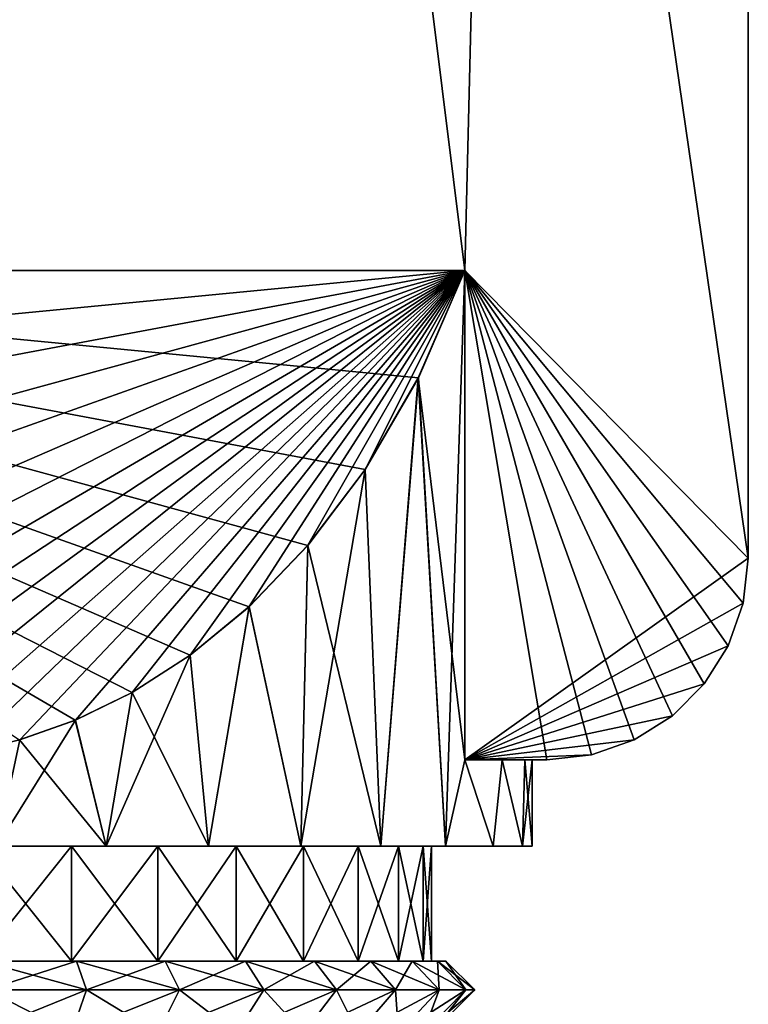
# Model space of a CAD drawing. Header units: millimetres. Extents: x -223 to 138, y -45 to 391.
# Tile 221 of 256: x -173 to -160, y 175 to 192. Entities that reach past the tile are written whole.
import ezdxf

# ---------------------------------------------------------------- set-up
doc = ezdxf.new("R2010")
doc.units = ezdxf.units.MM
doc.header["$LTSCALE"] = 65.185185
for name, color, linetype in [('644', 7, 'CONTINUOUS'), ('646', 7, 'CONTINUOUS'), ('647', 7, 'CONTINUOUS'), ('649', 7, 'CONTINUOUS'), ('650', 7, 'CONTINUOUS'), ('652', 7, 'CONTINUOUS'), ('653', 7, 'CONTINUOUS'), ('654', 7, 'CONTINUOUS'), ('655', 7, 'CONTINUOUS'), ('656', 7, 'CONTINUOUS'), ('657', 7, 'CONTINUOUS'), ('658', 7, 'CONTINUOUS'), ('659', 7, 'CONTINUOUS'), ('660', 7, 'CONTINUOUS'), ('661', 7, 'CONTINUOUS'), ('662', 7, 'CONTINUOUS'), ('663', 7, 'CONTINUOUS')]:
    doc.layers.add(name, color=color, linetype=linetype)

msp = doc.modelspace()

# ---------------------------------------------------------------- linework, layer by layer
at = {"layer": '644', "linetype": 'CONTINUOUS'}
for points in [[(-160, 183, -45), (-160, 390, -45), (-160, 183, -35), (-160, 183, -45)], [(-160, 183, -35), (-160, 390, -45), (-160, 390, -35), (-160, 183, -35)]]:
    msp.add_3dface(points, dxfattribs=at)
at = {"layer": '646', "linetype": 'CONTINUOUS'}
for points in [[(-190, 390, -35), (-190, 183, -35), (-160, 390, -35), (-190, 390, -35)], [(-160, 390, -35), (-190, 183, -35), (-185.078, 188, -35), (-160, 390, -35)], [(-164.922, 188, -35), (-160, 390, -35), (-185.078, 188, -35), (-164.922, 188, -35)], [(-160, 183, -35), (-160, 390, -35), (-164.922, 188, -35), (-160, 183, -35)], [(-160, 183, -35), (-164.922, 188, -35), (-164.922, 179.5, -35), (-160, 183, -35)], [(-160.088, 182.221, -35), (-160, 183, -35), (-164.922, 179.5, -35), (-160.088, 182.221, -35)], [(-160.347, 181.482, -35), (-160.088, 182.221, -35), (-164.922, 179.5, -35), (-160.347, 181.482, -35)], [(-160.764, 180.818, -35), (-160.347, 181.482, -35), (-164.922, 179.5, -35), (-160.764, 180.818, -35)], [(-161.318, 180.264, -35), (-160.764, 180.818, -35), (-164.922, 179.5, -35), (-161.318, 180.264, -35)], [(-161.982, 179.847, -35), (-161.318, 180.264, -35), (-164.922, 179.5, -35), (-161.982, 179.847, -35)], [(-162.721, 179.588, -35), (-161.982, 179.847, -35), (-164.922, 179.5, -35), (-162.721, 179.588, -35)], [(-163.5, 179.5, -35), (-162.721, 179.588, -35), (-164.922, 179.5, -35), (-163.5, 179.5, -35)]]:
    msp.add_3dface(points, dxfattribs=at)
at = {"layer": '647', "linetype": 'CONTINUOUS'}
for points in [[(-190, 390, -45), (-160, 390, -45), (-160, 183, -45), (-190, 390, -45)], [(-190, 390, -45), (-160, 183, -45), (-164.922, 188, -45), (-190, 390, -45)], [(-185.078, 188, -45), (-190, 390, -45), (-164.922, 188, -45), (-185.078, 188, -45)], [(-164.922, 188, -45), (-160, 183, -45), (-160.088, 182.221, -45), (-164.922, 188, -45)], [(-164.922, 179.5, -45), (-164.922, 188, -45), (-163.5, 179.5, -45), (-164.922, 179.5, -45)], [(-163.5, 179.5, -45), (-164.922, 188, -45), (-162.721, 179.588, -45), (-163.5, 179.5, -45)], [(-162.721, 179.588, -45), (-164.922, 188, -45), (-161.982, 179.847, -45), (-162.721, 179.588, -45)], [(-161.982, 179.847, -45), (-164.922, 188, -45), (-161.318, 180.264, -45), (-161.982, 179.847, -45)], [(-161.318, 180.264, -45), (-164.922, 188, -45), (-160.764, 180.818, -45), (-161.318, 180.264, -45)], [(-160.764, 180.818, -45), (-164.922, 188, -45), (-160.347, 181.482, -45), (-160.764, 180.818, -45)], [(-160.347, 181.482, -45), (-164.922, 188, -45), (-160.088, 182.221, -45), (-160.347, 181.482, -45)]]:
    msp.add_3dface(points, dxfattribs=at)
at = {"layer": '649', "linetype": 'CONTINUOUS'}
for points in [[(-165.729, 186.135, -46.373), (-164.922, 188, -45), (-165.257, 178, -45.625), (-165.729, 186.135, -46.373)], [(-164.922, 188, -45), (-164.922, 179.5, -45), (-165.257, 178, -45.625), (-164.922, 188, -45)], [(-166.654, 184.545, -47.543), (-165.729, 186.135, -46.373), (-166.382, 178, -47.231), (-166.654, 184.545, -47.543)], [(-166.382, 178, -47.231), (-165.729, 186.135, -46.373), (-165.257, 178, -45.625), (-166.382, 178, -47.231)], [(-167.646, 183.227, -48.513), (-166.654, 184.545, -47.543), (-167.769, 178, -48.618), (-167.646, 183.227, -48.513)], [(-167.769, 178, -48.618), (-166.654, 184.545, -47.543), (-166.382, 178, -47.231), (-167.769, 178, -48.618)], [(-168.666, 182.161, -49.298), (-167.646, 183.227, -48.513), (-167.769, 178, -48.618), (-168.666, 182.161, -49.298)], [(-169.689, 181.32, -49.917), (-168.666, 182.161, -49.298), (-169.375, 178, -49.743), (-169.689, 181.32, -49.917)], [(-169.375, 178, -49.743), (-168.666, 182.161, -49.298), (-167.769, 178, -48.618), (-169.375, 178, -49.743)], [(-170.697, 180.671, -50.395), (-169.689, 181.32, -49.917), (-171.152, 178, -50.572), (-170.697, 180.671, -50.395)], [(-171.152, 178, -50.572), (-169.689, 181.32, -49.917), (-169.375, 178, -49.743), (-171.152, 178, -50.572)], [(-171.684, 180.188, -50.75), (-170.697, 180.671, -50.395), (-171.152, 178, -50.572), (-171.684, 180.188, -50.75)], [(-172.65, 179.846, -51.002), (-171.684, 180.188, -50.75), (-173.047, 178, -51.079), (-172.65, 179.846, -51.002)], [(-173.047, 178, -51.079), (-171.684, 180.188, -50.75), (-171.152, 178, -50.572), (-173.047, 178, -51.079)], [(-173.598, 179.628, -51.162), (-172.65, 179.846, -51.002), (-173.047, 178, -51.079), (-173.598, 179.628, -51.162)], [(-165.257, 178, -45.625), (-164.922, 179.5, -45), (-164.428, 178, -43.848), (-165.257, 178, -45.625)], [(-164.428, 178, -43.848), (-164.922, 179.5, -45), (-164.276, 179.5, -43.4), (-164.428, 178, -43.848)], [(-163.921, 178, -41.953), (-164.428, 178, -43.848), (-164.276, 179.5, -43.4), (-163.921, 178, -41.953)], [(-163.882, 179.5, -41.72), (-163.921, 178, -41.953), (-164.276, 179.5, -43.4), (-163.882, 179.5, -41.72)], [(-163.75, 178, -40), (-163.921, 178, -41.953), (-163.75, 179.5, -40), (-163.75, 178, -40)], [(-163.75, 179.5, -40), (-163.921, 178, -41.953), (-163.882, 179.5, -41.72), (-163.75, 179.5, -40)]]:
    msp.add_3dface(points, dxfattribs=at)
at = {"layer": '650', "linetype": 'CONTINUOUS'}
for points in [[(-164.922, 179.5, -35), (-164.922, 188, -35), (-165.73, 186.134, -33.627), (-164.922, 179.5, -35)], [(-165.73, 186.134, -33.627), (-166.655, 184.543, -32.455), (-166.382, 178, -32.769), (-165.73, 186.134, -33.627)], [(-165.257, 178, -34.375), (-165.73, 186.134, -33.627), (-166.382, 178, -32.769), (-165.257, 178, -34.375)], [(-164.922, 179.5, -35), (-165.73, 186.134, -33.627), (-165.257, 178, -34.375), (-164.922, 179.5, -35)], [(-166.655, 184.543, -32.455), (-167.648, 183.224, -31.485), (-166.382, 178, -32.769), (-166.655, 184.543, -32.455)], [(-167.648, 183.224, -31.485), (-168.669, 182.159, -30.7), (-167.769, 178, -31.382), (-167.648, 183.224, -31.485)], [(-166.382, 178, -32.769), (-167.648, 183.224, -31.485), (-167.769, 178, -31.382), (-166.382, 178, -32.769)], [(-168.669, 182.159, -30.7), (-169.692, 181.317, -30.081), (-169.375, 178, -30.257), (-168.669, 182.159, -30.7)], [(-167.769, 178, -31.382), (-168.669, 182.159, -30.7), (-169.375, 178, -30.257), (-167.769, 178, -31.382)], [(-169.692, 181.317, -30.081), (-170.7, 180.67, -29.604), (-169.375, 178, -30.257), (-169.692, 181.317, -30.081)], [(-170.7, 180.67, -29.604), (-171.687, 180.187, -29.249), (-171.152, 178, -29.428), (-170.7, 180.67, -29.604)], [(-169.375, 178, -30.257), (-170.7, 180.67, -29.604), (-171.152, 178, -29.428), (-169.375, 178, -30.257)], [(-171.687, 180.187, -29.249), (-172.652, 179.845, -28.998), (-171.152, 178, -29.428), (-171.687, 180.187, -29.249)], [(-171.152, 178, -29.428), (-172.652, 179.845, -28.998), (-173.047, 178, -28.921), (-171.152, 178, -29.428)], [(-164.428, 178, -36.152), (-164.922, 179.5, -35), (-165.257, 178, -34.375), (-164.428, 178, -36.152)], [(-164.276, 179.5, -36.6), (-164.922, 179.5, -35), (-164.428, 178, -36.152), (-164.276, 179.5, -36.6)], [(-163.921, 178, -38.047), (-164.276, 179.5, -36.6), (-164.428, 178, -36.152), (-163.921, 178, -38.047)], [(-163.882, 179.5, -38.28), (-164.276, 179.5, -36.6), (-163.921, 178, -38.047), (-163.882, 179.5, -38.28)], [(-163.75, 178, -40), (-163.882, 179.5, -38.28), (-163.921, 178, -38.047), (-163.75, 178, -40)], [(-163.75, 178, -40), (-163.75, 179.5, -40), (-163.882, 179.5, -38.28), (-163.75, 178, -40)]]:
    msp.add_3dface(points, dxfattribs=at)
at = {"layer": '652', "linetype": 'CONTINUOUS'}
for points in [[(-185.078, 188, -45), (-164.922, 188, -45), (-184.271, 186.135, -46.373), (-185.078, 188, -45)], [(-164.922, 188, -45), (-183.346, 184.545, -47.543), (-184.271, 186.135, -46.373), (-164.922, 188, -45)], [(-164.922, 188, -45), (-182.354, 183.227, -48.513), (-183.346, 184.545, -47.543), (-164.922, 188, -45)], [(-164.922, 188, -45), (-181.334, 182.161, -49.298), (-182.354, 183.227, -48.513), (-164.922, 188, -45)], [(-164.922, 188, -45), (-180.311, 181.32, -49.917), (-181.334, 182.161, -49.298), (-164.922, 188, -45)], [(-164.922, 188, -45), (-179.303, 180.671, -50.395), (-180.311, 181.32, -49.917), (-164.922, 188, -45)], [(-164.922, 188, -45), (-178.316, 180.188, -50.75), (-179.303, 180.671, -50.395), (-164.922, 188, -45)], [(-164.922, 188, -45), (-177.35, 179.846, -51.002), (-178.316, 180.188, -50.75), (-164.922, 188, -45)], [(-164.922, 188, -45), (-176.402, 179.628, -51.162), (-177.35, 179.846, -51.002), (-164.922, 188, -45)], [(-164.922, 188, -45), (-175.466, 179.522, -51.24), (-176.402, 179.628, -51.162), (-164.922, 188, -45)], [(-164.922, 188, -45), (-174.534, 179.522, -51.24), (-175.466, 179.522, -51.24), (-164.922, 188, -45)], [(-164.922, 188, -45), (-173.598, 179.628, -51.162), (-174.534, 179.522, -51.24), (-164.922, 188, -45)], [(-164.922, 188, -45), (-172.65, 179.846, -51.002), (-173.598, 179.628, -51.162), (-164.922, 188, -45)], [(-164.922, 188, -45), (-171.684, 180.188, -50.75), (-172.65, 179.846, -51.002), (-164.922, 188, -45)], [(-164.922, 188, -45), (-170.697, 180.671, -50.395), (-171.684, 180.188, -50.75), (-164.922, 188, -45)], [(-164.922, 188, -45), (-169.689, 181.32, -49.917), (-170.697, 180.671, -50.395), (-164.922, 188, -45)], [(-164.922, 188, -45), (-168.666, 182.161, -49.298), (-169.689, 181.32, -49.917), (-164.922, 188, -45)], [(-164.922, 188, -45), (-167.646, 183.227, -48.513), (-168.666, 182.161, -49.298), (-164.922, 188, -45)], [(-164.922, 188, -45), (-166.654, 184.545, -47.543), (-167.646, 183.227, -48.513), (-164.922, 188, -45)], [(-164.922, 188, -45), (-165.729, 186.135, -46.373), (-166.654, 184.545, -47.543), (-164.922, 188, -45)]]:
    msp.add_3dface(points, dxfattribs=at)
at = {"layer": '653', "linetype": 'CONTINUOUS'}
for points in [[(-163.5, 179.5, -35), (-164.922, 179.5, -35), (-164.276, 179.5, -36.6), (-163.5, 179.5, -35)], [(-164.922, 179.5, -45), (-163.5, 179.5, -45), (-164.276, 179.5, -43.4), (-164.922, 179.5, -45)], [(-163.5, 179.5, -35), (-164.276, 179.5, -36.6), (-163.882, 179.5, -38.28), (-163.5, 179.5, -35)], [(-163.5, 179.5, -45), (-163.882, 179.5, -41.72), (-164.276, 179.5, -43.4), (-163.5, 179.5, -45)], [(-163.75, 179.5, -40), (-163.5, 179.5, -35), (-163.882, 179.5, -38.28), (-163.75, 179.5, -40)], [(-163.5, 179.5, -45), (-163.75, 179.5, -40), (-163.882, 179.5, -41.72), (-163.5, 179.5, -45)], [(-163.5, 179.5, -45), (-163.5, 179.5, -35), (-163.75, 179.5, -40), (-163.5, 179.5, -45)]]:
    msp.add_3dface(points, dxfattribs=at)
at = {"layer": '654', "linetype": 'CONTINUOUS'}
for points in [[(-164.922, 188, -35), (-185.078, 188, -35), (-165.73, 186.134, -33.627), (-164.922, 188, -35)], [(-185.078, 188, -35), (-172.652, 179.845, -28.998), (-171.687, 180.187, -29.249), (-185.078, 188, -35)], [(-185.078, 188, -35), (-171.687, 180.187, -29.249), (-170.7, 180.67, -29.604), (-185.078, 188, -35)], [(-185.078, 188, -35), (-170.7, 180.67, -29.604), (-169.692, 181.317, -30.081), (-185.078, 188, -35)], [(-185.078, 188, -35), (-169.692, 181.317, -30.081), (-168.669, 182.159, -30.7), (-185.078, 188, -35)], [(-185.078, 188, -35), (-168.669, 182.159, -30.7), (-167.648, 183.224, -31.485), (-185.078, 188, -35)], [(-185.078, 188, -35), (-167.648, 183.224, -31.485), (-166.655, 184.543, -32.455), (-185.078, 188, -35)], [(-185.078, 188, -35), (-166.655, 184.543, -32.455), (-165.73, 186.134, -33.627), (-185.078, 188, -35)]]:
    msp.add_3dface(points, dxfattribs=at)
at = {"layer": '655', "linetype": 'CONTINUOUS'}
for points in [[(-160, 183, -45), (-160, 183, -35), (-160.088, 182.221, -35), (-160, 183, -45)], [(-160, 183, -45), (-160.088, 182.221, -35), (-160.088, 182.221, -45), (-160, 183, -45)], [(-160.088, 182.221, -35), (-160.347, 181.482, -35), (-160.088, 182.221, -45), (-160.088, 182.221, -35)], [(-160.347, 181.482, -35), (-160.347, 181.482, -45), (-160.088, 182.221, -45), (-160.347, 181.482, -35)], [(-160.347, 181.482, -35), (-160.764, 180.818, -35), (-160.347, 181.482, -45), (-160.347, 181.482, -35)], [(-160.764, 180.818, -35), (-160.764, 180.818, -45), (-160.347, 181.482, -45), (-160.764, 180.818, -35)], [(-160.764, 180.818, -35), (-161.318, 180.264, -35), (-160.764, 180.818, -45), (-160.764, 180.818, -35)], [(-161.318, 180.264, -35), (-161.318, 180.264, -45), (-160.764, 180.818, -45), (-161.318, 180.264, -35)], [(-161.318, 180.264, -35), (-161.982, 179.847, -35), (-161.318, 180.264, -45), (-161.318, 180.264, -35)], [(-161.982, 179.847, -35), (-161.982, 179.847, -45), (-161.318, 180.264, -45), (-161.982, 179.847, -35)], [(-161.982, 179.847, -35), (-162.721, 179.588, -35), (-161.982, 179.847, -45), (-161.982, 179.847, -35)], [(-162.721, 179.588, -35), (-162.721, 179.588, -45), (-161.982, 179.847, -45), (-162.721, 179.588, -35)], [(-162.721, 179.588, -35), (-163.5, 179.5, -35), (-162.721, 179.588, -45), (-162.721, 179.588, -35)], [(-163.5, 179.5, -35), (-163.5, 179.5, -45), (-162.721, 179.588, -45), (-163.5, 179.5, -35)]]:
    msp.add_3dface(points, dxfattribs=at)
at = {"layer": '656', "linetype": 'CONTINUOUS'}
for points in [[(-171.751, 176, -48.927), (-173.35, 176, -49.356), (-171.751, 178, -48.927), (-171.751, 176, -48.927)], [(-171.751, 178, -48.927), (-173.35, 176, -49.356), (-173.35, 178, -49.356), (-171.751, 178, -48.927)], [(-170.25, 176, -48.227), (-171.751, 176, -48.927), (-170.25, 178, -48.227), (-170.25, 176, -48.227)], [(-170.25, 178, -48.227), (-171.751, 176, -48.927), (-171.751, 178, -48.927), (-170.25, 178, -48.227)], [(-168.894, 176, -47.278), (-170.25, 176, -48.227), (-168.894, 178, -47.278), (-168.894, 176, -47.278)], [(-168.894, 178, -47.278), (-170.25, 176, -48.227), (-170.25, 178, -48.227), (-168.894, 178, -47.278)], [(-167.723, 176, -46.107), (-168.894, 176, -47.278), (-167.723, 178, -46.107), (-167.723, 176, -46.107)], [(-167.723, 178, -46.107), (-168.894, 176, -47.278), (-168.894, 178, -47.278), (-167.723, 178, -46.107)], [(-166.773, 176, -44.75), (-167.723, 176, -46.107), (-166.773, 178, -44.75), (-166.773, 176, -44.75)], [(-166.773, 178, -44.75), (-167.723, 176, -46.107), (-167.723, 178, -46.107), (-166.773, 178, -44.75)], [(-166.073, 176, -43.249), (-166.773, 176, -44.75), (-166.073, 178, -43.249), (-166.073, 176, -43.249)], [(-166.073, 178, -43.249), (-166.773, 176, -44.75), (-166.773, 178, -44.75), (-166.073, 178, -43.249)], [(-165.644, 176, -41.65), (-166.073, 176, -43.249), (-165.644, 178, -41.65), (-165.644, 176, -41.65)], [(-165.644, 178, -41.65), (-166.073, 176, -43.249), (-166.073, 178, -43.249), (-165.644, 178, -41.65)], [(-165.5, 176, -40), (-165.644, 176, -41.65), (-165.5, 178, -40), (-165.5, 176, -40)], [(-165.5, 178, -40), (-165.644, 176, -41.65), (-165.644, 178, -41.65), (-165.5, 178, -40)]]:
    msp.add_3dface(points, dxfattribs=at)
at = {"layer": '657', "linetype": 'CONTINUOUS'}
for points in [[(-173.35, 176, -30.644), (-171.751, 176, -31.073), (-173.35, 178, -30.644), (-173.35, 176, -30.644)], [(-173.35, 178, -30.644), (-171.751, 176, -31.073), (-171.751, 178, -31.073), (-173.35, 178, -30.644)], [(-171.751, 176, -31.073), (-170.25, 176, -31.773), (-171.751, 178, -31.073), (-171.751, 176, -31.073)], [(-171.751, 178, -31.073), (-170.25, 176, -31.773), (-170.25, 178, -31.773), (-171.751, 178, -31.073)], [(-170.25, 176, -31.773), (-168.894, 176, -32.722), (-170.25, 178, -31.773), (-170.25, 176, -31.773)], [(-170.25, 178, -31.773), (-168.894, 176, -32.722), (-168.894, 178, -32.722), (-170.25, 178, -31.773)], [(-168.894, 176, -32.722), (-167.723, 176, -33.893), (-168.894, 178, -32.722), (-168.894, 176, -32.722)], [(-168.894, 178, -32.722), (-167.723, 176, -33.893), (-167.723, 178, -33.893), (-168.894, 178, -32.722)], [(-167.723, 176, -33.893), (-166.773, 176, -35.25), (-167.723, 178, -33.893), (-167.723, 176, -33.893)], [(-167.723, 178, -33.893), (-166.773, 176, -35.25), (-166.773, 178, -35.25), (-167.723, 178, -33.893)], [(-166.773, 176, -35.25), (-166.073, 176, -36.751), (-166.773, 178, -35.25), (-166.773, 176, -35.25)], [(-166.773, 178, -35.25), (-166.073, 176, -36.751), (-166.073, 178, -36.751), (-166.773, 178, -35.25)], [(-166.073, 176, -36.751), (-165.644, 176, -38.35), (-166.073, 178, -36.751), (-166.073, 176, -36.751)], [(-166.073, 178, -36.751), (-165.644, 176, -38.35), (-165.644, 178, -38.35), (-166.073, 178, -36.751)], [(-165.5, 176, -40), (-165.5, 178, -40), (-165.644, 178, -38.35), (-165.5, 176, -40)], [(-165.644, 176, -38.35), (-165.5, 176, -40), (-165.644, 178, -38.35), (-165.644, 176, -38.35)]]:
    msp.add_3dface(points, dxfattribs=at)
at = {"layer": '658', "linetype": 'CONTINUOUS'}
for points in [[(-173.35, 176, -49.356), (-171.751, 176, -48.927), (-171.665, 176, -49.162), (-173.35, 176, -49.356)], [(-173.307, 176, -49.602), (-173.35, 176, -49.356), (-171.665, 176, -49.162), (-173.307, 176, -49.602)], [(-171.751, 176, -31.073), (-173.35, 176, -30.644), (-171.665, 176, -30.838), (-171.751, 176, -31.073)], [(-171.665, 176, -30.838), (-173.35, 176, -30.644), (-173.307, 176, -30.398), (-171.665, 176, -30.838)], [(-171.751, 176, -48.927), (-170.25, 176, -48.227), (-170.125, 176, -48.444), (-171.751, 176, -48.927)], [(-171.665, 176, -49.162), (-171.751, 176, -48.927), (-170.125, 176, -48.444), (-171.665, 176, -49.162)], [(-170.25, 176, -31.773), (-171.751, 176, -31.073), (-170.125, 176, -31.556), (-170.25, 176, -31.773)], [(-170.125, 176, -31.556), (-171.751, 176, -31.073), (-171.665, 176, -30.838), (-170.125, 176, -31.556)], [(-170.25, 176, -48.227), (-168.894, 176, -47.278), (-168.733, 176, -47.469), (-170.25, 176, -48.227)], [(-170.125, 176, -48.444), (-170.25, 176, -48.227), (-168.733, 176, -47.469), (-170.125, 176, -48.444)], [(-168.894, 176, -32.722), (-170.25, 176, -31.773), (-168.733, 176, -32.531), (-168.894, 176, -32.722)], [(-168.733, 176, -32.531), (-170.25, 176, -31.773), (-170.125, 176, -31.556), (-168.733, 176, -32.531)], [(-168.894, 176, -47.278), (-167.723, 176, -46.107), (-167.531, 176, -46.267), (-168.894, 176, -47.278)], [(-168.733, 176, -47.469), (-168.894, 176, -47.278), (-167.531, 176, -46.267), (-168.733, 176, -47.469)], [(-167.723, 176, -33.893), (-168.894, 176, -32.722), (-167.531, 176, -33.733), (-167.723, 176, -33.893)], [(-167.531, 176, -33.733), (-168.894, 176, -32.722), (-168.733, 176, -32.531), (-167.531, 176, -33.733)], [(-167.723, 176, -46.107), (-166.773, 176, -44.75), (-166.556, 176, -44.875), (-167.723, 176, -46.107)], [(-167.531, 176, -46.267), (-167.723, 176, -46.107), (-166.556, 176, -44.875), (-167.531, 176, -46.267)], [(-166.773, 176, -35.25), (-167.723, 176, -33.893), (-166.556, 176, -35.125), (-166.773, 176, -35.25)], [(-166.556, 176, -35.125), (-167.723, 176, -33.893), (-167.531, 176, -33.733), (-166.556, 176, -35.125)], [(-166.773, 176, -44.75), (-166.073, 176, -43.249), (-165.838, 176, -43.335), (-166.773, 176, -44.75)], [(-166.556, 176, -44.875), (-166.773, 176, -44.75), (-165.838, 176, -43.335), (-166.556, 176, -44.875)], [(-166.073, 176, -36.751), (-166.773, 176, -35.25), (-165.838, 176, -36.665), (-166.073, 176, -36.751)], [(-165.838, 176, -36.665), (-166.773, 176, -35.25), (-166.556, 176, -35.125), (-165.838, 176, -36.665)], [(-166.073, 176, -43.249), (-165.644, 176, -41.65), (-165.398, 176, -41.693), (-166.073, 176, -43.249)], [(-165.838, 176, -43.335), (-166.073, 176, -43.249), (-165.398, 176, -41.693), (-165.838, 176, -43.335)], [(-165.644, 176, -38.35), (-166.073, 176, -36.751), (-165.398, 176, -38.307), (-165.644, 176, -38.35)], [(-165.398, 176, -38.307), (-166.073, 176, -36.751), (-165.838, 176, -36.665), (-165.398, 176, -38.307)], [(-165.644, 176, -41.65), (-165.5, 176, -40), (-165.398, 176, -41.693), (-165.644, 176, -41.65)], [(-165.5, 176, -40), (-165.644, 176, -38.35), (-165.25, 176, -40), (-165.5, 176, -40)], [(-165.25, 176, -40), (-165.644, 176, -38.35), (-165.398, 176, -38.307), (-165.25, 176, -40)], [(-165.398, 176, -41.693), (-165.5, 176, -40), (-165.25, 176, -40), (-165.398, 176, -41.693)]]:
    msp.add_3dface(points, dxfattribs=at)
at = {"layer": '659', "linetype": 'CONTINUOUS'}
for points in [[(-173.307, 176, -49.602), (-171.665, 176, -49.162), (-173.22, 175.5, -50.094), (-173.307, 176, -49.602)], [(-173.22, 175.5, -50.094), (-171.665, 176, -49.162), (-171.494, 175.5, -49.632), (-173.22, 175.5, -50.094)], [(-171.665, 176, -49.162), (-170.125, 176, -48.444), (-171.494, 175.5, -49.632), (-171.665, 176, -49.162)], [(-171.494, 175.5, -49.632), (-170.125, 176, -48.444), (-169.875, 175.5, -48.877), (-171.494, 175.5, -49.632)], [(-170.125, 176, -48.444), (-168.733, 176, -47.469), (-169.875, 175.5, -48.877), (-170.125, 176, -48.444)], [(-169.875, 175.5, -48.877), (-168.733, 176, -47.469), (-168.412, 175.5, -47.852), (-169.875, 175.5, -48.877)], [(-168.733, 176, -47.469), (-167.531, 176, -46.267), (-168.412, 175.5, -47.852), (-168.733, 176, -47.469)], [(-168.412, 175.5, -47.852), (-167.531, 176, -46.267), (-167.148, 175.5, -46.589), (-168.412, 175.5, -47.852)], [(-167.531, 176, -46.267), (-166.556, 176, -44.875), (-167.148, 175.5, -46.589), (-167.531, 176, -46.267)], [(-167.148, 175.5, -46.589), (-166.556, 176, -44.875), (-166.123, 175.5, -45.125), (-167.148, 175.5, -46.589)], [(-166.556, 176, -44.875), (-165.838, 176, -43.335), (-166.123, 175.5, -45.125), (-166.556, 176, -44.875)], [(-166.123, 175.5, -45.125), (-165.838, 176, -43.335), (-165.368, 175.5, -43.506), (-166.123, 175.5, -45.125)], [(-165.838, 176, -43.335), (-165.398, 176, -41.693), (-165.368, 175.5, -43.506), (-165.838, 176, -43.335)], [(-165.398, 176, -41.693), (-165.25, 176, -40), (-164.906, 175.5, -41.78), (-165.398, 176, -41.693)], [(-165.368, 175.5, -43.506), (-165.398, 176, -41.693), (-164.906, 175.5, -41.78), (-165.368, 175.5, -43.506)], [(-165.25, 176, -40), (-164.75, 175.5, -40), (-164.906, 175.5, -41.78), (-165.25, 176, -40)]]:
    msp.add_3dface(points, dxfattribs=at)
at = {"layer": '660', "linetype": 'CONTINUOUS'}
for points in [[(-171.665, 176, -30.838), (-173.307, 176, -30.398), (-171.494, 175.5, -30.368), (-171.665, 176, -30.838)], [(-171.494, 175.5, -30.368), (-173.307, 176, -30.398), (-173.22, 175.5, -29.906), (-171.494, 175.5, -30.368)], [(-170.125, 176, -31.556), (-171.665, 176, -30.838), (-169.875, 175.5, -31.123), (-170.125, 176, -31.556)], [(-169.875, 175.5, -31.123), (-171.665, 176, -30.838), (-171.494, 175.5, -30.368), (-169.875, 175.5, -31.123)], [(-168.733, 176, -32.531), (-170.125, 176, -31.556), (-168.412, 175.5, -32.148), (-168.733, 176, -32.531)], [(-168.412, 175.5, -32.148), (-170.125, 176, -31.556), (-169.875, 175.5, -31.123), (-168.412, 175.5, -32.148)], [(-167.531, 176, -33.733), (-168.733, 176, -32.531), (-167.148, 175.5, -33.411), (-167.531, 176, -33.733)], [(-167.148, 175.5, -33.411), (-168.733, 176, -32.531), (-168.412, 175.5, -32.148), (-167.148, 175.5, -33.411)], [(-166.556, 176, -35.125), (-167.531, 176, -33.733), (-166.123, 175.5, -34.875), (-166.556, 176, -35.125)], [(-166.123, 175.5, -34.875), (-167.531, 176, -33.733), (-167.148, 175.5, -33.411), (-166.123, 175.5, -34.875)], [(-165.838, 176, -36.665), (-166.556, 176, -35.125), (-165.368, 175.5, -36.494), (-165.838, 176, -36.665)], [(-165.368, 175.5, -36.494), (-166.556, 176, -35.125), (-166.123, 175.5, -34.875), (-165.368, 175.5, -36.494)], [(-165.398, 176, -38.307), (-165.838, 176, -36.665), (-164.906, 175.5, -38.22), (-165.398, 176, -38.307)], [(-164.906, 175.5, -38.22), (-165.838, 176, -36.665), (-165.368, 175.5, -36.494), (-164.906, 175.5, -38.22)], [(-165.25, 176, -40), (-165.398, 176, -38.307), (-164.75, 175.5, -40), (-165.25, 176, -40)], [(-164.75, 175.5, -40), (-165.398, 176, -38.307), (-164.906, 175.5, -38.22), (-164.75, 175.5, -40)]]:
    msp.add_3dface(points, dxfattribs=at)
at = {"layer": '661', "linetype": 'CONTINUOUS'}
for points in [[(-173.047, 178, -51.079), (-171.751, 178, -48.927), (-173.35, 178, -49.356), (-173.047, 178, -51.079)], [(-173.047, 178, -28.921), (-173.35, 178, -30.644), (-171.751, 178, -31.073), (-173.047, 178, -28.921)], [(-173.047, 178, -51.079), (-171.152, 178, -50.572), (-171.751, 178, -48.927), (-173.047, 178, -51.079)], [(-171.152, 178, -29.428), (-173.047, 178, -28.921), (-171.751, 178, -31.073), (-171.152, 178, -29.428)], [(-171.152, 178, -50.572), (-170.25, 178, -48.227), (-171.751, 178, -48.927), (-171.152, 178, -50.572)], [(-171.152, 178, -29.428), (-171.751, 178, -31.073), (-170.25, 178, -31.773), (-171.152, 178, -29.428)], [(-171.152, 178, -50.572), (-169.375, 178, -49.743), (-170.25, 178, -48.227), (-171.152, 178, -50.572)], [(-169.375, 178, -30.257), (-171.152, 178, -29.428), (-170.25, 178, -31.773), (-169.375, 178, -30.257)], [(-169.375, 178, -49.743), (-168.894, 178, -47.278), (-170.25, 178, -48.227), (-169.375, 178, -49.743)], [(-169.375, 178, -30.257), (-170.25, 178, -31.773), (-168.894, 178, -32.722), (-169.375, 178, -30.257)], [(-169.375, 178, -49.743), (-167.769, 178, -48.618), (-168.894, 178, -47.278), (-169.375, 178, -49.743)], [(-167.769, 178, -31.382), (-169.375, 178, -30.257), (-168.894, 178, -32.722), (-167.769, 178, -31.382)], [(-167.769, 178, -48.618), (-167.723, 178, -46.107), (-168.894, 178, -47.278), (-167.769, 178, -48.618)], [(-167.769, 178, -31.382), (-168.894, 178, -32.722), (-167.723, 178, -33.893), (-167.769, 178, -31.382)], [(-167.769, 178, -48.618), (-166.382, 178, -47.231), (-167.723, 178, -46.107), (-167.769, 178, -48.618)], [(-166.382, 178, -32.769), (-167.769, 178, -31.382), (-166.773, 178, -35.25), (-166.382, 178, -32.769)], [(-167.769, 178, -31.382), (-167.723, 178, -33.893), (-166.773, 178, -35.25), (-167.769, 178, -31.382)], [(-166.382, 178, -47.231), (-166.773, 178, -44.75), (-167.723, 178, -46.107), (-166.382, 178, -47.231)], [(-166.382, 178, -47.231), (-166.073, 178, -43.249), (-166.773, 178, -44.75), (-166.382, 178, -47.231)], [(-166.382, 178, -32.769), (-166.773, 178, -35.25), (-166.073, 178, -36.751), (-166.382, 178, -32.769)], [(-166.382, 178, -47.231), (-165.257, 178, -45.625), (-166.073, 178, -43.249), (-166.382, 178, -47.231)], [(-165.257, 178, -34.375), (-166.382, 178, -32.769), (-165.644, 178, -38.35), (-165.257, 178, -34.375)], [(-166.382, 178, -32.769), (-166.073, 178, -36.751), (-165.644, 178, -38.35), (-166.382, 178, -32.769)], [(-165.257, 178, -45.625), (-165.644, 178, -41.65), (-166.073, 178, -43.249), (-165.257, 178, -45.625)], [(-165.257, 178, -45.625), (-165.5, 178, -40), (-165.644, 178, -41.65), (-165.257, 178, -45.625)], [(-165.5, 178, -40), (-165.257, 178, -34.375), (-165.644, 178, -38.35), (-165.5, 178, -40)], [(-165.257, 178, -45.625), (-165.257, 178, -34.375), (-165.5, 178, -40), (-165.257, 178, -45.625)], [(-165.257, 178, -45.625), (-164.428, 178, -43.848), (-165.257, 178, -34.375), (-165.257, 178, -45.625)], [(-164.428, 178, -43.848), (-164.428, 178, -36.152), (-165.257, 178, -34.375), (-164.428, 178, -43.848)], [(-164.428, 178, -43.848), (-163.921, 178, -41.953), (-164.428, 178, -36.152), (-164.428, 178, -43.848)], [(-163.921, 178, -41.953), (-163.921, 178, -38.047), (-164.428, 178, -36.152), (-163.921, 178, -41.953)], [(-163.921, 178, -41.953), (-163.75, 178, -40), (-163.921, 178, -38.047), (-163.921, 178, -41.953)]]:
    msp.add_3dface(points, dxfattribs=at)
at = {"layer": '662', "linetype": 'CONTINUOUS'}
for points in [[(-171.751, 174.75, -31.073), (-173.22, 175.5, -29.906), (-173.35, 174.75, -30.644), (-171.751, 174.75, -31.073)], [(-171.494, 175.5, -30.368), (-173.22, 175.5, -29.906), (-171.751, 174.75, -31.073), (-171.494, 175.5, -30.368)], [(-170.25, 174.75, -31.773), (-171.494, 175.5, -30.368), (-171.751, 174.75, -31.073), (-170.25, 174.75, -31.773)], [(-169.875, 175.5, -31.123), (-171.494, 175.5, -30.368), (-170.25, 174.75, -31.773), (-169.875, 175.5, -31.123)], [(-168.894, 174.75, -32.723), (-169.875, 175.5, -31.123), (-170.25, 174.75, -31.773), (-168.894, 174.75, -32.723)], [(-168.412, 175.5, -32.148), (-169.875, 175.5, -31.123), (-168.894, 174.75, -32.723), (-168.412, 175.5, -32.148)], [(-167.723, 174.75, -33.893), (-168.412, 175.5, -32.148), (-168.894, 174.75, -32.723), (-167.723, 174.75, -33.893)], [(-167.148, 175.5, -33.411), (-168.412, 175.5, -32.148), (-167.723, 174.75, -33.893), (-167.148, 175.5, -33.411)], [(-166.773, 174.75, -35.25), (-167.148, 175.5, -33.411), (-167.723, 174.75, -33.893), (-166.773, 174.75, -35.25)], [(-166.123, 175.5, -34.875), (-167.148, 175.5, -33.411), (-166.773, 174.75, -35.25), (-166.123, 175.5, -34.875)], [(-166.073, 174.75, -36.751), (-166.123, 175.5, -34.875), (-166.773, 174.75, -35.25), (-166.073, 174.75, -36.751)], [(-165.368, 175.5, -36.494), (-166.123, 175.5, -34.875), (-166.073, 174.75, -36.751), (-165.368, 175.5, -36.494)], [(-165.644, 174.75, -38.35), (-165.368, 175.5, -36.494), (-166.073, 174.75, -36.751), (-165.644, 174.75, -38.35)], [(-164.906, 175.5, -38.22), (-165.368, 175.5, -36.494), (-165.644, 174.75, -38.35), (-164.906, 175.5, -38.22)], [(-165.5, 174.75, -40), (-164.906, 175.5, -38.22), (-165.644, 174.75, -38.35), (-165.5, 174.75, -40)], [(-164.75, 175.5, -40), (-164.906, 175.5, -38.22), (-165.5, 174.75, -40), (-164.75, 175.5, -40)]]:
    msp.add_3dface(points, dxfattribs=at)
at = {"layer": '663', "linetype": 'CONTINUOUS'}
for points in [[(-173.22, 175.5, -50.094), (-171.494, 175.5, -49.632), (-173.35, 174.75, -49.356), (-173.22, 175.5, -50.094)], [(-173.35, 174.75, -49.356), (-171.494, 175.5, -49.632), (-171.751, 174.75, -48.927), (-173.35, 174.75, -49.356)], [(-171.494, 175.5, -49.632), (-169.875, 175.5, -48.877), (-171.751, 174.75, -48.927), (-171.494, 175.5, -49.632)], [(-171.751, 174.75, -48.927), (-169.875, 175.5, -48.877), (-170.25, 174.75, -48.227), (-171.751, 174.75, -48.927)], [(-169.875, 175.5, -48.877), (-168.412, 175.5, -47.852), (-170.25, 174.75, -48.227), (-169.875, 175.5, -48.877)], [(-170.25, 174.75, -48.227), (-168.412, 175.5, -47.852), (-168.894, 174.75, -47.277), (-170.25, 174.75, -48.227)], [(-168.412, 175.5, -47.852), (-167.148, 175.5, -46.589), (-168.894, 174.75, -47.277), (-168.412, 175.5, -47.852)], [(-168.894, 174.75, -47.277), (-167.148, 175.5, -46.589), (-167.723, 174.75, -46.107), (-168.894, 174.75, -47.277)], [(-167.148, 175.5, -46.589), (-166.123, 175.5, -45.125), (-167.723, 174.75, -46.107), (-167.148, 175.5, -46.589)], [(-167.723, 174.75, -46.107), (-166.123, 175.5, -45.125), (-166.773, 174.75, -44.75), (-167.723, 174.75, -46.107)], [(-166.123, 175.5, -45.125), (-165.368, 175.5, -43.506), (-166.773, 174.75, -44.75), (-166.123, 175.5, -45.125)], [(-166.773, 174.75, -44.75), (-165.368, 175.5, -43.506), (-166.073, 174.75, -43.249), (-166.773, 174.75, -44.75)], [(-165.368, 175.5, -43.506), (-164.906, 175.5, -41.78), (-166.073, 174.75, -43.249), (-165.368, 175.5, -43.506)], [(-166.073, 174.75, -43.249), (-164.906, 175.5, -41.78), (-165.644, 174.75, -41.65), (-166.073, 174.75, -43.249)], [(-164.906, 175.5, -41.78), (-164.75, 175.5, -40), (-165.644, 174.75, -41.65), (-164.906, 175.5, -41.78)], [(-164.75, 175.5, -40), (-165.5, 174.75, -40), (-165.644, 174.75, -41.65), (-164.75, 175.5, -40)]]:
    msp.add_3dface(points, dxfattribs=at)

doc.saveas('drawing.dxf')
